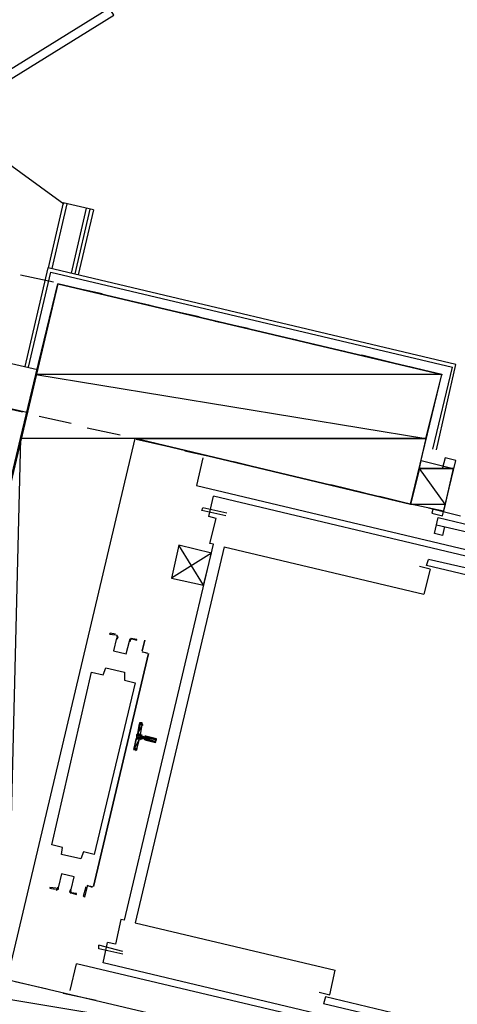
# Model space of a CAD drawing. Header units: feet. Extents: x -79 to 198, y -22 to 181.
# Tile 104 of 164: x 72 to 78, y 112 to 127. Entities that reach past the tile are written whole.
import ezdxf

# ---------------------------------------------------------------- set-up
doc = ezdxf.new("R2010")
doc.units = ezdxf.units.FT
for name, color, linetype in [('A-LINEA', 7, 'CONTINUOUS'), ('A-LINEA-FINA', 9, 'CONTINUOUS'), ('A-MURO-CONCRETO', 8, 'CONTINUOUS')]:
    doc.layers.add(name, color=color, linetype=linetype)

msp = doc.modelspace()

# ---------------------------------------------------------------- linework, layer by layer
at = {"layer": 'A-LINEA'}
for p, q in [((70.5641, 125.5761), (72.4211, 124.2319)), ((72.4133, 124.2444), (72.1867, 123.2711)), ((72.4667, 124.2311), (72.24, 123.2578)), ((72.8667, 124.1378), (72.4133, 124.2444)), ((72.76, 124.1644), (72.5333, 123.1911)), ((72.8133, 124.1511), (72.5867, 123.1778)), ((72.8667, 124.1378), (72.64, 123.1644)), ((71.7733, 123.1644), (72.2667, 123.0578)), ((71.84, 121.7911), (72.1867, 123.2711)), ((72.5067, 122.9911), (73, 122.8844)), ((73.24, 122.8178), (73.72, 122.7111)), ((73.9733, 122.6444), (74.4533, 122.5378)), ((74.6933, 122.4711), (75.1867, 122.3644)), ((75.4267, 122.2978), (75.92, 122.1911)), ((76.16, 122.1244), (76.64, 122.0178)), ((72.0267, 121.7378), (71.5067, 121.8578)), ((76.8933, 121.9644), (77.3733, 121.8444)), ((77.6133, 121.7911), (78.1067, 121.6711)), ((77.96, 120.5511), (78.2533, 121.7778)), ((71.32, 121.2178), (71.8, 121.1111)), ((71.8667, 121.0978), (71.3467, 121.2178)), ((72.0533, 121.0444), (72.5333, 120.9378)), ((72.7733, 120.8711), (73.2667, 120.7644)), ((73.5067, 120.6978), (74, 120.5911)), ((74.24, 120.5244), (74.72, 120.4178)), ((74.5067, 120.4178), (74.4133, 120.0044)), ((74.9733, 120.3644), (75.4533, 120.2444)), ((78.2667, 120.2578), (78.12, 119.6178)), ((75.6933, 120.1911), (76.1867, 120.0711)), ((74.4133, 120.0044), (81.6667, 118.2844)), ((76.4267, 120.0178), (76.92, 119.8978)), ((81.64, 118.1911), (74.6667, 119.8444)), ((77.16, 119.8444), (77.64, 119.7244)), ((74.4933, 119.6311), (74.5067, 119.6711)), ((74.8533, 119.5511), (74.4933, 119.6311)), ((74.8667, 119.5911), (74.5067, 119.6711)), ((77.8933, 119.6711), (78.3733, 119.5511)), ((74.6133, 119.1378), (74.7067, 119.5111)), ((78.04, 119.5244), (81.5733, 118.6844)), ((78.0133, 119.4178), (81.5467, 118.5911)), ((78.1333, 119.3911), (78.1067, 119.2578)), ((73.3333, 113.4844), (74.6667, 119.1244)), ((74.8267, 119.0844), (73.4933, 113.4444)), ((74.6667, 119.1244), (74.6133, 119.1378)), ((74.8267, 119.0844), (77.8267, 118.3778)), ((74.64, 118.9911), (74.04, 118.6178)), ((77.8667, 118.8044), (77.8933, 118.8978)), ((81.4267, 118.0711), (77.8933, 118.8978)), ((77.92, 118.7511), (77.76, 118.7911)), ((77.92, 118.7511), (77.8267, 118.3778)), ((81.4, 117.9644), (77.8667, 118.8044)), ((72.8667, 113.9911), (73.6933, 117.4844)), ((73.6933, 117.4844), (72.8667, 113.9911)), ((73.68, 117.4844), (73.6, 117.5111)), ((73.6, 117.5111), (73.68, 117.4978)), ((73.68, 117.4844), (73.68, 117.4844)), ((73.5733, 116.2711), (73.6, 116.4178)), ((73.6131, 116.4079), (73.5979, 116.4306)), ((73.5867, 116.2178), (73.6267, 116.2044)), ((73.64, 116.2311), (73.6, 116.2444)), ((73.52, 116.0578), (73.56, 116.2044)), ((73.6267, 116.1911), (73.6267, 116.1911)), ((73.64, 116.1911), (73.64, 116.1911)), ((73.4954, 116.0316), (73.5191, 116.0452)), ((72.8533, 113.9778), (72.7733, 114.0044)), ((72.7733, 114.0044), (72.8533, 113.9911)), ((72.8533, 113.9911), (72.8533, 113.9911)), ((73.4933, 113.4444), (76.4933, 112.7378)), ((73.0133, 112.8444), (73.08, 113.1511)), ((73.3067, 113.0178), (72.9467, 113.1111)), ((72.52, 112.4311), (72.6133, 112.8311)), ((80.5333, 110.9644), (72.6133, 112.8311)), ((79.9867, 111.1911), (73.0133, 112.8444)), ((71.6933, 112.5644), (72.1733, 112.4578)), ((72.4133, 112.3911), (72.9067, 112.2844)), ((76.3467, 112.3378), (76.32, 112.2311)), ((79.84, 111.4044), (76.32, 112.2311)), ((79.8667, 111.4978), (76.3467, 112.3378))]:
    msp.add_line(p, q, dxfattribs=at)
for points in [[(73.1067, 127.1644), (70.56, 125.5911), (70.6267, 125.4844), (73.1733, 127.0578), (73.1067, 127.1644)], [(71.8933, 121.7778), (72.2267, 123.2044), (78.2533, 121.7778)], [(78.0133, 120.5378), (78.3067, 121.8178), (72.1867, 123.2711)], [(77.6267, 119.7244), (78.0933, 121.6711), (72.3333, 123.0311), (69.4933, 111.0311), (75.2533, 109.6711), (75.7067, 111.6178), (71.5733, 112.5911), (73.4933, 120.7111), (77.6267, 119.7244)], [(78.12, 119.6178), (77.6267, 119.7244), (77.7867, 120.3778), (78.2667, 120.2578)], [(77.96, 119.6444), (77.9467, 119.5911), (78.1067, 119.5511), (78.3067, 120.3778), (78.1467, 120.4178), (78.1067, 120.2711)], [(74.7067, 119.5111), (74.6, 119.5378), (74.6667, 119.8444)], [(78.1067, 119.2578), (77.9867, 119.2844), (78.04, 119.5244)], [(74.52, 118.5111), (74.1467, 119.1111), (74.04, 118.6178), (74.52, 118.5111), (74.64, 118.9911), (74.1467, 119.1111)], [(73.2, 117.7778), (73.12, 117.7911), (73.1067, 117.7778), (73.2, 117.7644)], [(73.2131, 117.7169), (73.1676, 117.5242), (73.3602, 117.4786), (73.4058, 117.6713)], [(73.2131, 117.7169), (73.1676, 117.5242), (73.3602, 117.4786), (73.4058, 117.6713)], [(73.2173, 117.7142), (73.2264, 117.7343), (73.2115, 117.7505)], [(73.2243, 117.7028), (73.2396, 117.7364), (73.2147, 117.7635)], [(73.4407, 117.7103), (73.4063, 117.6972), (73.4049, 117.6604)], [(73.4377, 117.6973), (73.4171, 117.6895), (73.4162, 117.6674)], [(73.4267, 117.7111), (73.52, 117.6844), (73.52, 117.6978), (73.4267, 117.7111)], [(73.6, 117.5244), (73.64, 117.6844), (73.6, 117.5244), (73.6, 117.5244)], [(72.24, 114.6178), (72.84, 117.2044), (73.0133, 117.1644), (73.0533, 117.2711), (73.3333, 117.2044), (73.3333, 117.0844), (73.4933, 117.0444), (72.88, 114.4711), (72.72, 114.5111), (72.68, 114.4044), (72.3867, 114.4711), (72.4, 114.5778), (72.24, 114.6178)], [(73.5867, 116.4444), (73.5733, 116.4444), (73.4667, 116.0444), (73.4933, 116.0444)], [(73.5872, 116.2691), (73.5896, 116.2539), (73.6021, 116.245)], [(73.64, 116.1911), (73.8, 116.1511), (73.8133, 116.2044), (73.6533, 116.2444), (73.64, 116.2444), (73.64, 116.2444)], [(73.5979, 116.2039), (73.5828, 116.2015), (73.5739, 116.189)], [(72.5336, 113.9454), (72.5791, 114.138), (72.3865, 114.1836), (72.3408, 113.991)], [(72.5336, 113.9454), (72.5791, 114.138), (72.3865, 114.1836), (72.3408, 113.991)], [(72.3067, 113.9644), (72.2133, 113.9778), (72.2133, 113.9644), (72.2933, 113.9511)], [(72.306, 113.9386), (72.3404, 113.9517), (72.3418, 113.9885)], [(72.3089, 113.9516), (72.3296, 113.9594), (72.3304, 113.9815)], [(72.5223, 113.9461), (72.5071, 113.9125), (72.532, 113.8854)], [(72.5294, 113.9347), (72.5203, 113.9146), (72.5352, 113.8984)], [(72.5333, 113.8978), (72.6133, 113.8711), (72.6133, 113.8844), (72.5333, 113.8978)], [(72.7733, 113.9911), (72.7733, 113.9911), (72.7333, 113.8311), (72.72, 113.8444), (72.76, 113.9911)], [(73.3333, 113.4844), (73.28, 113.4978), (73.2, 113.1244), (73.08, 113.1511)], [(73.3067, 112.9778), (72.9467, 113.0578), (72.9467, 113.1111)], [(76.2533, 112.4044), (76.4133, 112.3644), (76.4933, 112.7378)]]:
    msp.add_lwpolyline(points, dxfattribs=at)
at = {"layer": 'A-LINEA-FINA'}
for p, q in [((73.56, 116.4444), (73.6, 116.4444)), ((73.56, 116.4444), (73.6, 116.4311)), ((73.56, 116.4311), (73.6, 116.4311)), ((73.56, 116.4311), (73.6, 116.4178)), ((73.5733, 116.4444), (73.5867, 116.4444)), ((73.5067, 116.2178), (73.56, 116.2044)), ((73.52, 116.2711), (73.5733, 116.2578)), ((73.52, 116.2711), (73.5733, 116.2578)), ((73.52, 116.2578), (73.5867, 116.2444)), ((73.52, 116.2311), (73.5867, 116.2178)), ((73.5333, 116.2844), (73.5733, 116.2711)), ((73.64, 116.2444), (73.8133, 116.2044)), ((73.64, 116.2311), (73.8133, 116.2044)), ((73.64, 116.2311), (73.8133, 116.1911)), ((73.64, 116.2044), (73.8, 116.1644)), ((73.64, 116.1911), (73.8, 116.1644)), ((73.4667, 116.0444), (73.5067, 116.0444)), ((73.4667, 116.0444), (73.4933, 116.0444)), ((73.48, 116.0578), (73.52, 116.0444)), ((73.48, 116.0578), (73.5067, 116.0444))]:
    msp.add_line(p, q, dxfattribs=at)
for points in [[(73.56, 116.4311), (73.6, 116.4178), (73.5333, 116.2844), (73.56, 116.4311)], [(73.6, 116.4178), (73.5333, 116.2844), (73.5733, 116.2711), (73.6, 116.4178)], [(73.56, 116.4444), (73.56, 116.4444), (73.6, 116.4444), (73.56, 116.4444)], [(73.56, 116.4444), (73.6, 116.4444), (73.5733, 116.4444), (73.56, 116.4444), (73.56, 116.4444)], [(73.6, 116.4444), (73.56, 116.4444), (73.6, 116.4311), (73.6, 116.4444)], [(73.6, 116.4311), (73.56, 116.4444), (73.56, 116.4444), (73.6, 116.4311), (73.6, 116.4311)], [(73.56, 116.4311), (73.6, 116.4311), (73.56, 116.4444), (73.56, 116.4311), (73.56, 116.4311)], [(73.56, 116.4311), (73.56, 116.4311), (73.6, 116.4311), (73.56, 116.4311)], [(73.6, 116.4311), (73.56, 116.4311), (73.6, 116.4178), (73.6, 116.4311)], [(73.6, 116.4178), (73.56, 116.4311), (73.56, 116.4311), (73.6, 116.4178), (73.6, 116.4178)], [(73.5867, 116.4444), (73.5733, 116.4444), (73.5733, 116.4444), (73.5867, 116.4444)], [(73.5733, 116.4444), (73.5733, 116.4444), (73.5867, 116.4444), (73.5733, 116.4444)], [(73.5733, 116.4444), (73.5867, 116.4444), (73.6, 116.4444), (73.5733, 116.4444), (73.5733, 116.4444)], [(73.52, 116.2178), (73.5733, 116.2044), (73.5067, 116.2178), (73.52, 116.2178)], [(73.5733, 116.2044), (73.5067, 116.2178), (73.56, 116.2044), (73.5733, 116.2044)], [(73.56, 116.2044), (73.5067, 116.2178), (73.5067, 116.2178), (73.56, 116.2044), (73.56, 116.2044)], [(73.5067, 116.2044), (73.56, 116.2044), (73.5067, 116.2178), (73.5067, 116.2044), (73.5067, 116.2044)], [(73.5333, 116.2844), (73.5733, 116.2711), (73.52, 116.2711), (73.5333, 116.2844)], [(73.5733, 116.2711), (73.52, 116.2711), (73.5733, 116.2578), (73.5733, 116.2711)], [(73.5733, 116.2578), (73.52, 116.2711), (73.52, 116.2711), (73.5733, 116.2578), (73.5733, 116.2578)], [(73.5733, 116.2578), (73.52, 116.2711), (73.5867, 116.2578), (73.5733, 116.2578), (73.5733, 116.2578)], [(73.5867, 116.2578), (73.52, 116.2711), (73.52, 116.2711), (73.5867, 116.2578)], [(73.52, 116.2711), (73.52, 116.2711), (73.5867, 116.2578), (73.52, 116.2711), (73.52, 116.2711)], [(73.52, 116.2711), (73.5867, 116.2578), (73.52, 116.2578), (73.52, 116.2711)], [(73.5867, 116.2578), (73.52, 116.2578), (73.5867, 116.2444), (73.5867, 116.2578), (73.5867, 116.2578)], [(73.5867, 116.2444), (73.52, 116.2578), (73.52, 116.2578), (73.5867, 116.2444)], [(73.52, 116.2578), (73.52, 116.2578), (73.5867, 116.2444), (73.52, 116.2578), (73.52, 116.2578)], [(73.5867, 116.2444), (73.52, 116.2578), (73.52, 116.2578), (73.5867, 116.2444)], [(73.52, 116.2578), (73.52, 116.2578), (73.5867, 116.2444), (73.52, 116.2578), (73.52, 116.2578)], [(73.5867, 116.2444), (73.52, 116.2578), (73.6, 116.2444), (73.5867, 116.2444), (73.5867, 116.2444)], [(73.52, 116.2578), (73.8133, 116.1911), (73.52, 116.2311), (73.52, 116.2578)], [(73.8133, 116.1911), (73.52, 116.2311), (73.8, 116.1644), (73.8133, 116.1911), (73.8133, 116.1911)], [(73.5867, 116.2178), (73.52, 116.2311), (73.52, 116.2311), (73.5867, 116.2178)], [(73.52, 116.2311), (73.52, 116.2311), (73.5867, 116.2178), (73.52, 116.2311), (73.52, 116.2311)], [(73.5867, 116.2178), (73.52, 116.2311), (73.5733, 116.2178), (73.5867, 116.2178), (73.5867, 116.2178)], [(73.5733, 116.2178), (73.52, 116.2311), (73.52, 116.2311), (73.5733, 116.2178)], [(73.52, 116.2311), (73.52, 116.2311), (73.5733, 116.2178), (73.52, 116.2311), (73.52, 116.2311)], [(73.5733, 116.2178), (73.52, 116.2311), (73.52, 116.2311), (73.5733, 116.2178)], [(73.52, 116.2311), (73.52, 116.2311), (73.5733, 116.2178), (73.52, 116.2311), (73.52, 116.2311)], [(73.52, 116.2311), (73.5733, 116.2178), (73.52, 116.2178), (73.52, 116.2311)], [(73.5733, 116.2178), (73.52, 116.2178), (73.5733, 116.2044), (73.5733, 116.2178), (73.5733, 116.2178)], [(73.5733, 116.2044), (73.52, 116.2178), (73.52, 116.2178), (73.5733, 116.2044)], [(73.52, 116.2178), (73.52, 116.2178), (73.5733, 116.2044), (73.52, 116.2178), (73.52, 116.2178)], [(73.5733, 116.2711), (73.5333, 116.2844), (73.5333, 116.2844), (73.5733, 116.2711), (73.5733, 116.2711)], [(73.64, 116.2444), (73.64, 116.2444), (73.8133, 116.2044), (73.64, 116.2444)], [(73.64, 116.2444), (73.8133, 116.2044), (73.6533, 116.2444), (73.64, 116.2444), (73.64, 116.2444)], [(73.8133, 116.2044), (73.64, 116.2444), (73.64, 116.2444), (73.8133, 116.2044)], [(73.64, 116.2444), (73.64, 116.2444), (73.8133, 116.2044), (73.64, 116.2444)], [(73.8133, 116.2044), (73.64, 116.2444), (73.64, 116.2444), (73.8133, 116.2044), (73.8133, 116.2044)], [(73.64, 116.2311), (73.8133, 116.2044), (73.64, 116.2444), (73.64, 116.2311), (73.64, 116.2311)], [(73.64, 116.2311), (73.64, 116.2311), (73.8133, 116.2044), (73.64, 116.2311)], [(73.8133, 116.2044), (73.64, 116.2311), (73.8133, 116.1911), (73.8133, 116.2044)], [(73.8133, 116.1911), (73.64, 116.2311), (73.64, 116.2311), (73.8133, 116.1911), (73.8133, 116.1911)], [(73.8133, 116.1911), (73.64, 116.2311), (73.64, 116.2311), (73.8133, 116.1911)], [(73.64, 116.2311), (73.64, 116.2311), (73.8133, 116.1911), (73.64, 116.2311), (73.64, 116.2311)], [(73.8133, 116.1911), (73.64, 116.2311), (73.64, 116.2311), (73.8133, 116.1911)], [(73.64, 116.2311), (73.64, 116.2311), (73.8133, 116.1911), (73.64, 116.2311), (73.64, 116.2311)], [(73.8133, 116.1911), (73.64, 116.2311), (73.64, 116.2311), (73.8133, 116.1911)], [(73.64, 116.2311), (73.64, 116.2311), (73.8133, 116.1911), (73.64, 116.2311), (73.64, 116.2311)], [(73.5067, 116.2044), (73.56, 116.2044), (73.48, 116.0578), (73.5067, 116.2044)], [(73.56, 116.2044), (73.48, 116.0578), (73.52, 116.0578), (73.56, 116.2044)], [(73.5067, 116.2044), (73.5067, 116.2044), (73.56, 116.2044), (73.5067, 116.2044)], [(73.8, 116.1644), (73.6267, 116.2044), (73.6267, 116.2044), (73.8, 116.1644)], [(73.6267, 116.2044), (73.6267, 116.2044), (73.8, 116.1644), (73.6267, 116.2044), (73.6267, 116.2044)], [(73.8, 116.1644), (73.6267, 116.2044), (73.6267, 116.2044), (73.8, 116.1644)], [(73.6267, 116.2044), (73.6267, 116.2044), (73.8, 116.1644), (73.6267, 116.2044), (73.6267, 116.2044)], [(73.64, 116.2044), (73.8, 116.1644), (73.6267, 116.2044), (73.64, 116.2044), (73.64, 116.2044)], [(73.8, 116.1644), (73.64, 116.2044), (73.64, 116.2044), (73.8, 116.1644)], [(73.64, 116.2044), (73.64, 116.2044), (73.8, 116.1644), (73.64, 116.2044)], [(73.8, 116.1644), (73.64, 116.2044), (73.64, 116.2044), (73.8, 116.1644)], [(73.64, 116.2044), (73.64, 116.2044), (73.8, 116.1644), (73.64, 116.2044), (73.64, 116.2044)], [(73.64, 116.1911), (73.8, 116.1644), (73.64, 116.2044), (73.64, 116.1911), (73.64, 116.1911)], [(73.64, 116.1911), (73.64, 116.1911), (73.8, 116.1644), (73.64, 116.1911)], [(73.8, 116.1644), (73.64, 116.1911), (73.8, 116.1511), (73.8, 116.1644), (73.8, 116.1644)], [(73.8, 116.1511), (73.64, 116.1911), (73.64, 116.1911), (73.8, 116.1511)], [(73.64, 116.1911), (73.64, 116.1911), (73.8, 116.1511), (73.64, 116.1911), (73.64, 116.1911)], [(73.8, 116.1511), (73.64, 116.1911), (73.64, 116.1911), (73.8, 116.1511)], [(73.64, 116.1911), (73.64, 116.1911), (73.8, 116.1511), (73.64, 116.1911), (73.64, 116.1911)], [(73.4667, 116.0444), (73.5067, 116.0444), (73.48, 116.0578), (73.4667, 116.0444), (73.4667, 116.0444)], [(73.4933, 116.0444), (73.4667, 116.0444), (73.5067, 116.0444), (73.4933, 116.0444)], [(73.5067, 116.0444), (73.4667, 116.0444), (73.4667, 116.0444), (73.5067, 116.0444)], [(73.4667, 116.0444), (73.4667, 116.0444), (73.5067, 116.0444), (73.4667, 116.0444)], [(73.5067, 116.0444), (73.4667, 116.0444), (73.4667, 116.0444), (73.5067, 116.0444)], [(73.4667, 116.0444), (73.4667, 116.0444), (73.4933, 116.0444), (73.4667, 116.0444)], [(73.4933, 116.0444), (73.4667, 116.0444), (73.4667, 116.0444), (73.4933, 116.0444)], [(73.4667, 116.0444), (73.4667, 116.0444), (73.4933, 116.0444), (73.4667, 116.0444), (73.4667, 116.0444)], [(73.48, 116.0578), (73.52, 116.0578), (73.52, 116.0444), (73.48, 116.0578), (73.48, 116.0578)], [(73.52, 116.0578), (73.48, 116.0578), (73.48, 116.0578), (73.52, 116.0578), (73.52, 116.0578)], [(73.52, 116.0444), (73.48, 116.0578), (73.5067, 116.0444), (73.52, 116.0444)], [(73.5067, 116.0444), (73.48, 116.0578), (73.48, 116.0578), (73.5067, 116.0444), (73.5067, 116.0444)]]:
    msp.add_lwpolyline(points, dxfattribs=at)
at = {"layer": 'A-MURO-CONCRETO'}
for points in [[(72.3333, 123.0311), (78.0933, 121.6711), (72, 121.6711), (72.3333, 123.0311), (72.3333, 123.0311)], [(72, 121.6711), (77.8533, 120.7111), (71.7733, 120.7111), (72, 121.6711), (72, 121.6711)], [(78.0933, 121.6711), (72, 121.6711), (77.8533, 120.7111), (78.0933, 121.6711)], [(71.7733, 120.7111), (71.5733, 112.5911), (69.8533, 112.5911), (71.7733, 120.7111), (71.7733, 120.7111)], [(73.4933, 120.7111), (71.7733, 120.7111), (71.5733, 112.5911), (73.4933, 120.7111)], [(73.4933, 120.7111), (77.8533, 120.7111), (77.6267, 119.7244), (73.4933, 120.7111), (73.4933, 120.7111)], [(77.7867, 120.3778), (78.2667, 120.2578), (77.76, 120.2578), (77.7867, 120.3778), (77.7867, 120.3778)], [(77.76, 120.2578), (77.6267, 119.7244), (78.1467, 119.7244), (77.76, 120.2578)], [(77.76, 120.2578), (78.2667, 120.2578), (78.1467, 119.7244), (77.76, 120.2578), (77.76, 120.2578)], [(77.6267, 119.7244), (78.1467, 119.7244), (78.12, 119.6178), (77.6267, 119.7244), (77.6267, 119.7244)], [(69.8533, 112.5911), (75.7067, 111.6178), (69.6267, 111.6178), (69.8533, 112.5911), (69.8533, 112.5911)], [(71.5733, 112.5911), (69.8533, 112.5911), (75.7067, 111.6178), (71.5733, 112.5911)]]:
    msp.add_lwpolyline(points, dxfattribs=at)

doc.saveas('drawing.dxf')
